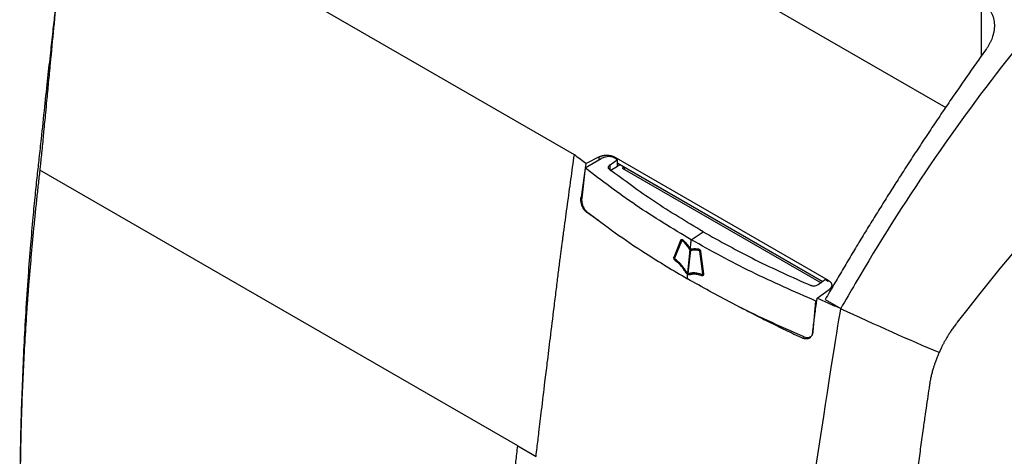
# Model space of a CAD drawing. Header units: millimetres. Extents: x -0.57 to 0.95, y -0.4 to 0.71.
# Tile 246 of 256: x 0.58 to 0.76, y 0.45 to 0.53. Entities that reach past the tile are written whole.
import ezdxf

# ---------------------------------------------------------------- set-up
doc = ezdxf.new("R2010")
doc.units = ezdxf.units.MM
doc.layers.add('FORMAT', color=7, linetype='Continuous')

msp = doc.modelspace()

# ---------------------------------------------------------------- linework, layer by layer
at = {"layer": 'FORMAT', "color": 7, "linetype": 'Continuous', "lineweight": 25}
for p, q in [((0.6443, 0.57391), (0.74851, 0.51376)), ((0.68142, 0.5052), (0.59463, 0.55533)), ((0.75491, 0.52304), (0.75491, 0.53292)), ((0.68134, 0.50469), (0.68142, 0.5052)), ((0.68352, 0.50361), (0.68262, 0.49755)), ((0.68339, 0.50283), (0.68629, 0.50453)), ((0.6859, 0.50485), (0.68353, 0.50361)), ((0.6859, 0.50431), (0.6859, 0.50485)), ((0.68786, 0.50342), (0.68918, 0.50436)), ((0.68787, 0.5024), (0.68786, 0.50342)), ((0.68787, 0.5024), (0.68919, 0.50316)), ((0.7273, 0.48249), (0.6886, 0.50483)), ((0.6886, 0.50483), (0.6886, 0.50468)), ((0.6887, 0.50463), (0.68918, 0.50436)), ((0.68919, 0.50316), (0.68918, 0.50436)), ((0.72624, 0.48229), (0.68919, 0.50368)), ((0.68938, 0.50357), (0.68919, 0.50368)), ((0.68919, 0.50316), (0.68963, 0.50342)), ((0.68938, 0.50357), (0.72624, 0.48229)), ((0.68952, 0.50335), (0.68952, 0.50349)), ((0.6712, 0.45264), (0.58491, 0.50246)), ((0.68339, 0.50283), (0.68274, 0.49738)), ((0.69039, 0.50299), (0.69008, 0.50281)), ((0.69008, 0.50281), (0.72597, 0.4821)), ((0.69067, 0.50282), (0.69037, 0.50265)), ((0.68262, 0.49755), (0.68277, 0.49762)), ((0.68359, 0.49488), (0.68583, 0.49335)), ((0.70254, 0.48984), (0.70465, 0.49132)), ((0.69943, 0.48674), (0.70065, 0.48979)), ((0.69957, 0.4866), (0.70079, 0.48965)), ((0.69958, 0.4866), (0.7008, 0.48965)), ((0.70075, 0.48991), (0.70074, 0.4899)), ((0.7008, 0.48965), (0.70079, 0.48965)), ((0.70103, 0.48984), (0.70102, 0.48983)), ((0.70225, 0.48805), (0.70183, 0.48386)), ((0.70189, 0.48362), (0.70235, 0.48817)), ((0.70199, 0.48377), (0.70241, 0.48796)), ((0.70199, 0.48378), (0.70242, 0.48796)), ((0.70236, 0.48818), (0.70235, 0.48817)), ((0.70388, 0.48819), (0.70388, 0.48818)), ((0.70404, 0.48777), (0.70455, 0.48372)), ((0.7042, 0.48774), (0.70471, 0.48369)), ((0.70421, 0.48774), (0.7042, 0.48774)), ((0.70421, 0.48774), (0.70472, 0.4837)), ((0.69957, 0.48657), (0.69956, 0.48657)), ((0.69958, 0.4866), (0.69957, 0.4866)), ((0.69966, 0.48631), (0.69965, 0.48631)), ((0.70162, 0.48412), (0.70161, 0.48411)), ((0.70199, 0.48378), (0.70199, 0.48377)), ((0.70224, 0.48376), (0.70223, 0.48375)), ((0.70443, 0.48356), (0.70442, 0.48355)), ((0.70472, 0.4837), (0.70471, 0.48369)), ((0.70473, 0.48362), (0.70472, 0.48362)), ((0.7046, 0.48336), (0.70461, 0.48336)), ((0.72677, 0.48266), (0.72544, 0.48172)), ((0.72677, 0.48266), (0.72725, 0.48237)), ((0.7273, 0.48249), (0.7273, 0.48234)), ((0.72527, 0.4793), (0.72742, 0.48088)), ((0.72451, 0.47326), (0.72503, 0.47879)), ((0.72503, 0.47879), (0.7252, 0.47893)), ((0.72671, 0.47908), (0.72954, 0.47745)), ((0.72954, 0.47745), (0.72949, 0.47743)), ((0.6712, 0.45264), (0.6745, 0.45073))]:
    msp.add_line(p, q, dxfattribs=at)
for points, knots in [([(0.79643, 0.56174), (0.78382, 0.55055), (0.76072, 0.52605), (0.74073, 0.49667), (0.73126, 0.48045), (0.73039, 0.47896), (0.72954, 0.47745)], [0.6392848, 0.6392848, 0.6392848, 0.6392848, 0.81977, 0.9834153, 0.9834153, 1, 1, 1, 1]), ([(0.81516, 0.54757), (0.79265, 0.52527), (0.77095, 0.50101), (0.7505, 0.4749), (0.75044, 0.47483), (0.75039, 0.47476)], [0.6541282, 0.6541282, 0.6541282, 0.6541282, 0.9990473, 0.9990473, 1, 1, 1, 1]), ([(0.58866, 0.54099), (0.58857, 0.54003), (0.58835, 0.53793), (0.58793, 0.53364), (0.5874, 0.52817), (0.58687, 0.5227), (0.58645, 0.51832), (0.58617, 0.51535), (0.58589, 0.51241), (0.58566, 0.51006), (0.58546, 0.50792), (0.58531, 0.50638), (0.58516, 0.50488), (0.58503, 0.50358), (0.58495, 0.50279), (0.58491, 0.50246)], [0, 0, 0, 0, 0.074711, 0.163366, 0.332841, 0.499999, 0.589235, 0.673678, 0.7309, 0.818294, 0.856966, 0.898013, 0.93831, 0.973584, 1, 1, 1, 1]), ([(0.58835, 0.53793), (0.58829, 0.53738), (0.58816, 0.53612), (0.5879, 0.5337), (0.5876, 0.53077), (0.58723, 0.52738), (0.58679, 0.52344), (0.58629, 0.51891), (0.58573, 0.51372), (0.58522, 0.50885), (0.58478, 0.50471), (0.58438, 0.50135), (0.58402, 0.49778), (0.58362, 0.49361), (0.58319, 0.48871), (0.58276, 0.483), (0.58222, 0.47483), (0.58173, 0.46471), (0.58134, 0.45262), (0.5813, 0.44469), (0.58127, 0.44058)], [0, 0, 0, 0, 0.0240102, 0.0539429, 0.0860811, 0.120653, 0.1588282, 0.2038021, 0.2556204, 0.3129202, 0.3482487, 0.3787019, 0.4140052, 0.4554629, 0.5043398, 0.5622303, 0.6284125, 0.753309, 0.8723161, 1, 1, 1, 1]), ([(0.75491, 0.53292), (0.75497, 0.53288), (0.75508, 0.5328), (0.75525, 0.53268), (0.7554, 0.53255), (0.75556, 0.53242), (0.75571, 0.53228), (0.75594, 0.53204), (0.75624, 0.53169), (0.75656, 0.5312), (0.75683, 0.53068), (0.7571, 0.52996), (0.75724, 0.52919), (0.75726, 0.5284), (0.75722, 0.5278), (0.75711, 0.52719), (0.75696, 0.52663), (0.75678, 0.52611), (0.75658, 0.52564), (0.75634, 0.52518), (0.75607, 0.52472), (0.75586, 0.52442), (0.75576, 0.52427)], [0, 0, 0, 0, 0.0207298, 0.0414624, 0.062221, 0.0830288, 0.103909, 0.124885, 0.1872074, 0.2500297, 0.3121299, 0.3747095, 0.4999058, 0.5620342, 0.6245157, 0.6870169, 0.7498073, 0.7998014, 0.8496365, 0.899495, 0.9495571, 1, 1, 1, 1]), ([(0.75576, 0.52427), (0.75545, 0.52383), (0.75483, 0.52296), (0.7539, 0.52165), (0.75297, 0.52033), (0.75204, 0.51899), (0.75111, 0.51765), (0.75017, 0.5163), (0.74924, 0.51494), (0.74831, 0.51357), (0.74738, 0.5122), (0.74645, 0.51081), (0.74552, 0.50942), (0.74459, 0.50801), (0.74366, 0.5066), (0.74273, 0.50518), (0.74181, 0.50376), (0.74066, 0.50198), (0.73929, 0.49984), (0.73771, 0.49734), (0.73613, 0.49481), (0.73455, 0.49225), (0.73297, 0.48967), (0.7314, 0.48706), (0.72983, 0.48442), (0.72827, 0.48176), (0.72723, 0.47998), (0.72671, 0.47908)], [0, 0, 0, 0, 0.030641, 0.061372, 0.092192, 0.123098, 0.154089, 0.185163, 0.216317, 0.247551, 0.278861, 0.310246, 0.341704, 0.373233, 0.404831, 0.436495, 0.468224, 0.500016, 0.55457, 0.609397, 0.664489, 0.719834, 0.775423, 0.831245, 0.887289, 0.943544, 1, 1, 1, 1]), ([(0.68352, 0.50361), (0.68318, 0.50387), (0.68247, 0.5044), (0.68177, 0.50493), (0.68142, 0.5052)], [0, 0, 0, 0, 0.491663, 1, 1, 1, 1]), ([(0.6859, 0.50485), (0.68594, 0.50487), (0.68601, 0.5049), (0.68612, 0.50495), (0.68624, 0.50499), (0.68635, 0.50503), (0.68647, 0.50506), (0.68658, 0.50508), (0.68669, 0.5051), (0.68679, 0.50512), (0.6869, 0.50513), (0.687, 0.50514), (0.68709, 0.50515), (0.68719, 0.50515), (0.68733, 0.50515), (0.68753, 0.50514), (0.68778, 0.50511), (0.68801, 0.50507), (0.68823, 0.505), (0.68843, 0.50492), (0.68854, 0.50486), (0.6886, 0.50483)], [0, 0, 0, 0, 0.047467, 0.093435, 0.137906, 0.180878, 0.222353, 0.26233, 0.300808, 0.337788, 0.37327, 0.407254, 0.43974, 0.470728, 0.500217, 0.586888, 0.672208, 0.756178, 0.838799, 0.920073, 1, 1, 1, 1]), ([(0.6887, 0.50463), (0.68854, 0.5047), (0.68823, 0.50484), (0.68763, 0.5049), (0.68702, 0.50483), (0.68657, 0.50469), (0.68635, 0.50457), (0.68629, 0.50453)], [0, 0, 0, 0, 0.228516, 0.457001, 0.686326, 0.917122, 1, 1, 1, 1]), ([(0.6745, 0.45073), (0.67456, 0.45125), (0.67474, 0.4527), (0.67507, 0.45547), (0.67555, 0.45943), (0.67605, 0.46361), (0.67658, 0.46795), (0.67713, 0.47242), (0.6776, 0.47628), (0.67795, 0.47914), (0.67814, 0.48064), (0.67832, 0.48207), (0.67848, 0.4834), (0.67864, 0.48465), (0.67879, 0.48582), (0.67892, 0.4869), (0.67905, 0.4879), (0.67916, 0.48881), (0.67928, 0.48965), (0.67939, 0.49042), (0.67956, 0.49166), (0.67979, 0.49341), (0.6801, 0.49567), (0.68041, 0.49793), (0.68072, 0.50018), (0.68103, 0.50244), (0.68124, 0.50394), (0.68134, 0.50469)], [0, 0, 0, 0, 0.028956, 0.08064, 0.154865, 0.24956, 0.313404, 0.396512, 0.498745, 0.528115, 0.556015, 0.582384, 0.607184, 0.630392, 0.652003, 0.672022, 0.690467, 0.707369, 0.722874, 0.737076, 0.749978, 0.791762, 0.833502, 0.875195, 0.916842, 0.958444, 1, 1, 1, 1]), ([(0.68776, 0.50258), (0.68771, 0.50264), (0.68759, 0.50275), (0.68755, 0.50297), (0.68761, 0.50318), (0.68774, 0.50333), (0.68784, 0.5034), (0.68786, 0.50342)], [0, 0, 0, 0, 0.234714, 0.469404, 0.704761, 0.941344, 1, 1, 1, 1]), ([(0.58491, 0.50246), (0.58485, 0.50194), (0.58481, 0.50156), (0.58471, 0.50074), (0.58466, 0.50028), (0.58456, 0.49939), (0.58451, 0.49897), (0.58442, 0.49811), (0.58437, 0.49767), (0.58428, 0.49678), (0.58423, 0.49634), (0.58414, 0.49548), (0.5841, 0.49505), (0.58396, 0.49375), (0.58388, 0.49288), (0.58371, 0.49114), (0.58362, 0.49028), (0.58346, 0.48855), (0.58339, 0.48769), (0.58316, 0.4851), (0.58302, 0.48338), (0.58281, 0.4808), (0.58275, 0.47993), (0.58262, 0.47822), (0.58256, 0.47737), (0.58239, 0.47481), (0.58228, 0.4731), (0.58208, 0.4697), (0.58199, 0.468), (0.58183, 0.46462), (0.58176, 0.46293), (0.58169, 0.46125)], [0, 0, 0, 0, 0.03125, 0.03125, 0.0625, 0.0625, 0.09375, 0.09375, 0.125, 0.125, 0.15625, 0.15625, 0.1875, 0.1875, 0.25, 0.25, 0.3125, 0.3125, 0.375, 0.375, 0.5, 0.5, 0.5625, 0.5625, 0.625, 0.625, 0.75, 0.75, 0.875, 0.875, 1, 1, 1, 1]), ([(0.70254, 0.48984), (0.69913, 0.49189), (0.6923, 0.496), (0.68637, 0.50055), (0.68339, 0.50283)], [0, 0, 0, 0, 0.498391, 1, 1, 1, 1]), ([(0.70465, 0.49132), (0.70167, 0.49311), (0.6957, 0.49668), (0.69041, 0.50061), (0.68776, 0.50258)], [0, 0, 0, 0, 0.4987337, 1, 1, 1, 1]), ([(0.68359, 0.49488), (0.68356, 0.49491), (0.6835, 0.49495), (0.68341, 0.49503), (0.68333, 0.49513), (0.68324, 0.49523), (0.68316, 0.49534), (0.68307, 0.49546), (0.683, 0.4956), (0.68292, 0.49574), (0.68285, 0.49589), (0.6828, 0.49602), (0.68277, 0.49613), (0.68274, 0.49623), (0.6827, 0.49637), (0.68266, 0.49654), (0.68262, 0.49675), (0.6826, 0.497), (0.68259, 0.49727), (0.68261, 0.49746), (0.68262, 0.49755)], [0, 0, 0, 0, 0.045699, 0.092341, 0.139935, 0.188487, 0.238004, 0.288494, 0.339963, 0.392417, 0.445861, 0.500301, 0.52249, 0.556192, 0.601406, 0.658128, 0.726354, 0.806079, 0.897297, 1, 1, 1, 1]), ([(0.68274, 0.49738), (0.68273, 0.49719), (0.68272, 0.49682), (0.68285, 0.49621), (0.68309, 0.49564), (0.68337, 0.49522), (0.68356, 0.49505), (0.68363, 0.49499)], [0, 0, 0, 0, 0.216969, 0.433927, 0.650951, 0.866838, 1, 1, 1, 1]), ([(0.68363, 0.49499), (0.68534, 0.49369), (0.68875, 0.4911), (0.69477, 0.48701), (0.69927, 0.48432), (0.70182, 0.48281)], [0, 0, 0, 0, 0.3030894, 0.6061765, 1, 1, 1, 1]), ([(0.70465, 0.49132), (0.70774, 0.4896), (0.71393, 0.48615), (0.72073, 0.48311), (0.72413, 0.48159)], [0, 0, 0, 0, 0.498734, 1, 1, 1, 1]), ([(0.70065, 0.48979), (0.70065, 0.48981), (0.70067, 0.48984), (0.7007, 0.48988), (0.70074, 0.48991), (0.70078, 0.48993), (0.70083, 0.48993), (0.70087, 0.48992), (0.70092, 0.4899), (0.70096, 0.48988), (0.70099, 0.48986), (0.70101, 0.48984), (0.70102, 0.48983)], [0, 0, 0, 0, 0.113081, 0.229287, 0.342407, 0.459267, 0.564401, 0.672773, 0.776046, 0.882034, 0.940695, 1, 1, 1, 1]), ([(0.70075, 0.48991), (0.70075, 0.48991), (0.70076, 0.48992), (0.70079, 0.48993), (0.70084, 0.48993), (0.70088, 0.48993), (0.70093, 0.48991), (0.70097, 0.48988), (0.701, 0.48986), (0.70102, 0.48984), (0.70103, 0.48984)], [0, 0, 0, 0, 0.007081, 0.183531, 0.342277, 0.50591, 0.661845, 0.821879, 0.910454, 1, 1, 1, 1]), ([(0.70079, 0.48965), (0.7008, 0.48966), (0.70081, 0.48969), (0.70085, 0.48971), (0.7009, 0.48971), (0.70093, 0.48969), (0.70095, 0.48967), (0.70096, 0.48967)], [0, 0, 0, 0, 0.241302, 0.483334, 0.706456, 0.907117, 1, 1, 1, 1]), ([(0.7008, 0.48965), (0.70081, 0.48967), (0.70082, 0.48969), (0.70084, 0.4897), (0.70084, 0.4897)], [0, 0, 0, 0, 0.681934, 1, 1, 1, 1]), ([(0.70096, 0.48967), (0.701, 0.48962), (0.7011, 0.48953), (0.70127, 0.48934), (0.70147, 0.4891), (0.70169, 0.48883), (0.70188, 0.48858), (0.70204, 0.48836), (0.70216, 0.48819), (0.70222, 0.48809), (0.70225, 0.48805)], [0, 0, 0, 0, 0.097471, 0.195452, 0.392774, 0.543974, 0.695337, 0.847416, 0.923652, 1, 1, 1, 1]), ([(0.70102, 0.48983), (0.70105, 0.4898), (0.70112, 0.48974), (0.70124, 0.4896), (0.70142, 0.4894), (0.70165, 0.48913), (0.70189, 0.48883), (0.70209, 0.48856), (0.70224, 0.48834), (0.70231, 0.48823), (0.70235, 0.48817)], [0, 0, 0, 0, 0.066816, 0.133846, 0.268521, 0.450393, 0.632586, 0.815947, 0.907897, 1, 1, 1, 1]), ([(0.70103, 0.48984), (0.70115, 0.4897), (0.70145, 0.48939), (0.7019, 0.48883), (0.70221, 0.4884), (0.70236, 0.48818)], [0, 0, 0, 0, 0.268454, 0.632631, 1, 1, 1, 1]), ([(0.70236, 0.48818), (0.70239, 0.48849), (0.70245, 0.48904), (0.70251, 0.4896), (0.70254, 0.48984)], [0, 0, 0, 0, 0.56, 1, 1, 1, 1]), ([(0.72503, 0.47879), (0.72111, 0.4805), (0.71322, 0.48392), (0.70611, 0.48787), (0.70254, 0.48984)], [0, 0, 0, 0, 0.498392, 1, 1, 1, 1]), ([(0.70235, 0.48817), (0.70241, 0.48819), (0.70254, 0.48821), (0.70277, 0.48824), (0.70302, 0.48825), (0.7033, 0.48825), (0.70354, 0.48824), (0.70373, 0.48822), (0.70383, 0.48819), (0.70388, 0.48818)], [0, 0, 0, 0, 0.133661, 0.267801, 0.449728, 0.631964, 0.815487, 0.907611, 1, 1, 1, 1]), ([(0.70236, 0.48818), (0.70249, 0.4882), (0.70279, 0.48825), (0.7033, 0.48827), (0.70369, 0.48821), (0.70388, 0.48819)], [0, 0, 0, 0, 0.267845, 0.632127, 1, 1, 1, 1]), ([(0.70241, 0.48796), (0.70246, 0.48797), (0.70255, 0.48799), (0.70274, 0.48801), (0.70295, 0.48803), (0.7032, 0.48804), (0.70343, 0.48803), (0.70362, 0.48802), (0.70378, 0.488), (0.70386, 0.48798), (0.7039, 0.48797)], [0, 0, 0, 0, 0.09739, 0.195045, 0.391264, 0.542734, 0.69437, 0.84682, 0.92331, 1, 1, 1, 1]), ([(0.70388, 0.48819), (0.7039, 0.48818), (0.70393, 0.48817), (0.70398, 0.48815), (0.70402, 0.48811), (0.70407, 0.48807), (0.70411, 0.48802), (0.70414, 0.48796), (0.70417, 0.4879), (0.70419, 0.48784), (0.7042, 0.48779), (0.70421, 0.48776), (0.70421, 0.48774)], [0, 0, 0, 0, 0.101632, 0.206627, 0.308113, 0.412114, 0.521149, 0.63398, 0.734491, 0.83746, 0.918178, 1, 1, 1, 1]), ([(0.70388, 0.48818), (0.70389, 0.48818), (0.70392, 0.48817), (0.70397, 0.48814), (0.70402, 0.48811), (0.70406, 0.48807), (0.7041, 0.48802), (0.70414, 0.48796), (0.70416, 0.4879), (0.70418, 0.48784), (0.7042, 0.48779), (0.7042, 0.48775), (0.7042, 0.48774)], [0, 0, 0, 0, 0.101632, 0.206627, 0.308113, 0.412114, 0.52115, 0.633981, 0.734491, 0.837461, 0.918179, 1, 1, 1, 1]), ([(0.7039, 0.48797), (0.70391, 0.48797), (0.70394, 0.48796), (0.70398, 0.48793), (0.70401, 0.48788), (0.70403, 0.48783), (0.70404, 0.48779), (0.70404, 0.48777)], [0, 0, 0, 0, 0.187491, 0.374981, 0.564665, 0.770295, 1, 1, 1, 1]), ([(0.69961, 0.48613), (0.6996, 0.48614), (0.69957, 0.48617), (0.69953, 0.48622), (0.69949, 0.48627), (0.69946, 0.48633), (0.69943, 0.4864), (0.69941, 0.48647), (0.6994, 0.48654), (0.6994, 0.48659), (0.6994, 0.48664), (0.69941, 0.48667), (0.69941, 0.48668)], [0, 0, 0, 0, 0.103, 0.209431, 0.312275, 0.417632, 0.528964, 0.644054, 0.748287, 0.855073, 0.92716, 1, 1, 1, 1]), ([(0.69941, 0.48668), (0.69941, 0.48669), (0.69941, 0.4867), (0.69942, 0.48672), (0.69942, 0.48673), (0.69943, 0.48674)], [0, 0, 0, 0, 0.250157, 0.500324, 1, 1, 1, 1]), ([(0.69956, 0.48657), (0.69956, 0.48657), (0.69956, 0.48658), (0.69957, 0.48659), (0.69957, 0.4866), (0.69957, 0.4866)], [0, 0, 0, 0, 0.361486, 0.68035, 1, 1, 1, 1]), ([(0.69965, 0.48631), (0.69964, 0.48632), (0.69961, 0.48634), (0.69958, 0.4864), (0.69956, 0.48645), (0.69955, 0.48652), (0.69956, 0.48655), (0.69956, 0.48657)], [0, 0, 0, 0, 0.191366, 0.382309, 0.58333, 0.808133, 1, 1, 1, 1]), ([(0.69966, 0.48631), (0.69965, 0.48632), (0.69962, 0.48635), (0.69959, 0.4864), (0.69957, 0.48646), (0.69956, 0.48652), (0.69957, 0.48656), (0.69957, 0.48657)], [0, 0, 0, 0, 0.191366, 0.382309, 0.58333, 0.808133, 1, 1, 1, 1]), ([(0.69957, 0.48657), (0.69957, 0.48658), (0.69957, 0.48658), (0.69957, 0.48659), (0.69958, 0.4866), (0.69958, 0.4866)], [0, 0, 0, 0, 0.3614858, 0.68035, 1, 1, 1, 1]), ([(0.7015, 0.48401), (0.70137, 0.48422), (0.70103, 0.48474), (0.70039, 0.48547), (0.69987, 0.4859), (0.69961, 0.48613)], [0, 0, 0, 0, 0.247483, 0.617887, 1, 1, 1, 1]), ([(0.70161, 0.48411), (0.70157, 0.48418), (0.70144, 0.4844), (0.70125, 0.48466), (0.70105, 0.48492), (0.70089, 0.48511), (0.70073, 0.4853), (0.70056, 0.48549), (0.70038, 0.48566), (0.7002, 0.48584), (0.70002, 0.486), (0.69984, 0.48616), (0.69971, 0.48626), (0.69965, 0.48631)], [0, 0, 0, 0, 0.078008, 0.235704, 0.315229, 0.399421, 0.483754, 0.568472, 0.653305, 0.739607, 0.826039, 0.912924, 1, 1, 1, 1]), ([(0.70162, 0.48412), (0.70144, 0.48439), (0.70106, 0.48496), (0.70039, 0.4857), (0.6999, 0.48611), (0.69966, 0.48631)], [0, 0, 0, 0, 0.315038, 0.653249, 1, 1, 1, 1]), ([(0.70189, 0.48362), (0.70185, 0.48364), (0.70178, 0.48369), (0.70168, 0.48377), (0.70161, 0.48386), (0.70155, 0.48394), (0.70152, 0.48399), (0.7015, 0.48401)], [0, 0, 0, 0, 0.268179, 0.486235, 0.710858, 0.855188, 1, 1, 1, 1]), ([(0.70183, 0.48386), (0.7018, 0.48388), (0.70175, 0.48392), (0.70168, 0.48401), (0.70164, 0.48407), (0.70161, 0.48411)], [0, 0, 0, 0, 0.313893, 0.599828, 1, 1, 1, 1]), ([(0.70183, 0.48387), (0.70181, 0.48389), (0.70176, 0.48393), (0.70169, 0.48401), (0.70164, 0.48408), (0.70162, 0.48412)], [0, 0, 0, 0, 0.313893, 0.599828, 1, 1, 1, 1]), ([(0.70182, 0.48281), (0.70183, 0.48296), (0.70186, 0.48323), (0.70188, 0.4835), (0.70189, 0.48362)], [0, 0, 0, 0, 0.565186, 1, 1, 1, 1]), ([(0.70231, 0.48354), (0.70227, 0.48354), (0.70221, 0.48352), (0.70211, 0.48353), (0.70203, 0.48355), (0.70195, 0.48358), (0.70191, 0.48361), (0.70189, 0.48362)], [0, 0, 0, 0, 0.2677, 0.481788, 0.702161, 0.850577, 1, 1, 1, 1]), ([(0.70224, 0.48376), (0.70221, 0.48375), (0.70216, 0.48375), (0.70208, 0.48374), (0.70202, 0.48377), (0.70199, 0.48378)], [0, 0, 0, 0, 0.312783, 0.649319, 1, 1, 1, 1]), ([(0.70223, 0.48376), (0.7022, 0.48375), (0.70216, 0.48374), (0.70207, 0.48374), (0.70202, 0.48376), (0.70199, 0.48377)], [0, 0, 0, 0, 0.312783, 0.649319, 1, 1, 1, 1]), ([(0.70442, 0.48355), (0.70436, 0.48358), (0.70418, 0.48365), (0.70394, 0.48372), (0.7037, 0.48378), (0.70351, 0.48381), (0.70333, 0.48384), (0.70314, 0.48385), (0.70295, 0.48386), (0.70276, 0.48386), (0.70258, 0.48384), (0.7024, 0.48381), (0.70229, 0.48377), (0.70223, 0.48376)], [0, 0, 0, 0, 0.0779605, 0.2345494, 0.3131586, 0.3972879, 0.4815292, 0.5661226, 0.6508437, 0.7374188, 0.8242004, 0.9118621, 1, 1, 1, 1]), ([(0.70443, 0.48356), (0.70419, 0.48364), (0.70369, 0.48381), (0.70294, 0.48391), (0.70247, 0.48381), (0.70224, 0.48376)], [0, 0, 0, 0, 0.3133282, 0.6511955, 1, 1, 1, 1]), ([(0.70442, 0.48335), (0.70417, 0.48343), (0.70367, 0.4836), (0.70295, 0.48368), (0.70252, 0.48359), (0.70231, 0.48354)], [0, 0, 0, 0, 0.347694, 0.668991, 1, 1, 1, 1]), ([(0.70456, 0.48368), (0.70455, 0.48366), (0.70455, 0.48362), (0.70452, 0.48357), (0.70448, 0.48355), (0.70445, 0.48355), (0.70443, 0.48355), (0.70442, 0.48355)], [0, 0, 0, 0, 0.248176, 0.496668, 0.735719, 0.950408, 1, 1, 1, 1]), ([(0.70472, 0.48362), (0.70472, 0.48359), (0.70472, 0.48355), (0.7047, 0.48349), (0.70468, 0.48343), (0.70465, 0.48339), (0.70461, 0.48336), (0.70457, 0.48334), (0.70452, 0.48333), (0.70448, 0.48333), (0.70445, 0.48334), (0.70443, 0.48335), (0.70442, 0.48335)], [0, 0, 0, 0, 0.115672, 0.234571, 0.350274, 0.469756, 0.577992, 0.689481, 0.796787, 0.907115, 0.953397, 1, 1, 1, 1]), ([(0.70456, 0.48369), (0.70456, 0.48367), (0.70456, 0.48362), (0.70453, 0.48358), (0.70449, 0.48355), (0.70445, 0.48355), (0.70443, 0.48356), (0.70443, 0.48356)], [0, 0, 0, 0, 0.248176, 0.496668, 0.73572, 0.950409, 1, 1, 1, 1]), ([(0.70455, 0.48372), (0.70455, 0.48372), (0.70455, 0.48371), (0.70456, 0.4837), (0.70456, 0.48369), (0.70456, 0.48368)], [0, 0, 0, 0, 0.361824, 0.680628, 1, 1, 1, 1]), ([(0.70473, 0.48362), (0.70473, 0.4836), (0.70472, 0.48355), (0.70471, 0.48349), (0.70468, 0.48344), (0.70465, 0.4834), (0.70463, 0.48337), (0.70461, 0.48336), (0.70461, 0.48336)], [0, 0, 0, 0, 0.195767, 0.396997, 0.592818, 0.795035, 0.978218, 1, 1, 1, 1]), ([(0.70471, 0.48369), (0.70471, 0.48369), (0.70472, 0.48367), (0.70472, 0.48365), (0.70472, 0.48363), (0.70472, 0.48362)], [0, 0, 0, 0, 0.2501841, 0.5003545, 1, 1, 1, 1]), ([(0.70472, 0.4837), (0.70472, 0.48369), (0.70472, 0.48368), (0.70473, 0.48365), (0.70473, 0.48363), (0.70473, 0.48362)], [0, 0, 0, 0, 0.250184, 0.500354, 1, 1, 1, 1]), ([(0.72292, 0.47231), (0.7207, 0.47328), (0.71626, 0.47523), (0.70917, 0.4787), (0.70449, 0.48131), (0.70182, 0.48281)], [0, 0, 0, 0, 0.300087, 0.600172, 1, 1, 1, 1]), ([(0.72731, 0.48249), (0.72734, 0.48247), (0.7274, 0.48243), (0.72749, 0.48236), (0.72758, 0.48229), (0.72765, 0.48222), (0.72772, 0.48214), (0.72777, 0.48206), (0.72782, 0.48198), (0.72785, 0.48189), (0.72788, 0.4818), (0.72789, 0.4817), (0.72789, 0.48159), (0.72787, 0.48146), (0.72782, 0.48132), (0.72773, 0.48117), (0.7276, 0.48102), (0.72748, 0.48093), (0.72742, 0.48088)], [0, 0, 0, 0, 0.047813, 0.096112, 0.144897, 0.194168, 0.243925, 0.294169, 0.3449, 0.396119, 0.447825, 0.500018, 0.565783, 0.638577, 0.718397, 0.805243, 0.899111, 1, 1, 1, 1]), ([(0.72544, 0.48172), (0.72535, 0.48167), (0.72518, 0.48157), (0.72484, 0.48149), (0.7245, 0.48148), (0.72426, 0.48154), (0.72415, 0.48158), (0.72413, 0.48159)], [0, 0, 0, 0, 0.237599, 0.475223, 0.712175, 0.94789, 1, 1, 1, 1]), ([(0.72478, 0.47577), (0.72481, 0.47601), (0.72486, 0.47646), (0.72495, 0.47709), (0.72502, 0.47765), (0.72508, 0.47813), (0.72514, 0.47853), (0.72519, 0.47886), (0.72523, 0.4791), (0.72526, 0.47924), (0.72527, 0.4793)], [0, 0, 0, 0, 0.203056, 0.383795, 0.542221, 0.678337, 0.792153, 0.883679, 0.952941, 1, 1, 1, 1]), ([(0.72949, 0.47743), (0.72913, 0.47758), (0.72842, 0.47789), (0.72736, 0.47836), (0.72631, 0.47883), (0.72561, 0.47914), (0.72527, 0.4793)], [0, 0, 0, 0, 0.252135, 0.502842, 0.752127, 1, 1, 1, 1]), ([(0.71126, 0.47774), (0.71195, 0.47737), (0.71365, 0.47648), (0.71639, 0.4751), (0.7195, 0.47357), (0.72161, 0.47258), (0.72269, 0.47207)], [0, 0, 0, 0, 0.187174, 0.457973, 0.723491, 1, 1, 1, 1]), ([(0.7295, 0.47738), (0.7291, 0.47568), (0.7272, 0.46342), (0.72486, 0.4479), (0.72439, 0.44479), (0.72351, 0.43887), (0.7231, 0.43607), (0.72255, 0.43233), (0.72238, 0.43116), (0.72208, 0.42902), (0.72194, 0.42805), (0.7217, 0.42634), (0.7216, 0.42561), (0.72148, 0.42474), (0.72144, 0.42449), (0.72139, 0.42405), (0.72136, 0.42386), (0.72134, 0.42369)], [0, 0, 0, 0, 0.5, 0.5, 0.625, 0.625, 0.75, 0.75, 0.8125, 0.8125, 0.875, 0.875, 0.9375, 0.9375, 0.96875, 0.96875, 1, 1, 1, 1]), ([(0.72446, 0.47313), (0.72451, 0.4736), (0.72462, 0.47448), (0.72473, 0.47536), (0.72478, 0.47577)], [0, 0, 0, 0, 0.532398, 1, 1, 1, 1]), ([(0.75039, 0.47476), (0.75031, 0.47465), (0.75015, 0.47443), (0.74991, 0.47411), (0.74969, 0.4738), (0.74948, 0.4735), (0.74929, 0.4732), (0.7491, 0.47291), (0.74893, 0.47263), (0.74877, 0.47236), (0.74862, 0.47211), (0.74847, 0.47186), (0.74834, 0.47162), (0.74822, 0.4714), (0.7481, 0.47118), (0.748, 0.47098), (0.7479, 0.47079), (0.74781, 0.47062), (0.74773, 0.47045), (0.74766, 0.4703), (0.74759, 0.47016), (0.74753, 0.47003), (0.74748, 0.46992), (0.74743, 0.46982), (0.7474, 0.46973), (0.74736, 0.46966), (0.74733, 0.4696), (0.74731, 0.46955), (0.7473, 0.46952), (0.74729, 0.4695), (0.74729, 0.46949), (0.74728, 0.46949)], [0, 0, 0, 0, 0.068293, 0.134147, 0.197542, 0.258467, 0.31692, 0.372901, 0.426416, 0.477473, 0.526083, 0.572265, 0.616042, 0.657433, 0.696451, 0.733108, 0.767409, 0.799358, 0.828958, 0.856208, 0.881107, 0.903651, 0.923837, 0.941662, 0.957121, 0.970211, 0.980927, 0.989266, 0.995226, 0.998804, 1, 1, 1, 1]), ([(0.72446, 0.47313), (0.72445, 0.47309), (0.72444, 0.47302), (0.72442, 0.47291), (0.72439, 0.4728), (0.72435, 0.4727), (0.72431, 0.4726), (0.72423, 0.47245), (0.72409, 0.47226), (0.72388, 0.47209), (0.72367, 0.472), (0.72348, 0.47194), (0.72328, 0.47193), (0.72308, 0.47195), (0.72288, 0.47199), (0.72275, 0.47205), (0.72269, 0.47207)], [0, 0, 0, 0, 0.041657, 0.083315, 0.124973, 0.166632, 0.208292, 0.249953, 0.374681, 0.499965, 0.589296, 0.676194, 0.760685, 0.842795, 0.922556, 1, 1, 1, 1]), ([(0.72433, 0.47273), (0.72437, 0.47279), (0.72447, 0.47294), (0.7245, 0.47315), (0.72451, 0.47326)], [0, 0, 0, 0, 0.4266587, 1, 1, 1, 1]), ([(0.72272, 0.4721), (0.72272, 0.47209), (0.72271, 0.47208), (0.72269, 0.47208), (0.72269, 0.47207)], [0, 0, 0, 0, 0.492259, 1, 1, 1, 1]), ([(0.723, 0.4723), (0.72295, 0.47226), (0.72285, 0.47219), (0.72276, 0.47212), (0.72272, 0.4721)], [0, 0, 0, 0, 0.58349, 1, 1, 1, 1]), ([(0.72292, 0.47231), (0.72308, 0.47226), (0.72341, 0.47216), (0.7238, 0.47221), (0.72398, 0.47235), (0.72403, 0.4724)], [0, 0, 0, 0, 0.397841, 0.79558, 1, 1, 1, 1]), ([(0.74693, 0.46865), (0.74689, 0.46854), (0.7468, 0.46831), (0.74667, 0.46799), (0.74656, 0.46769), (0.74647, 0.46741), (0.74639, 0.46717), (0.74631, 0.46695), (0.74627, 0.46681), (0.74625, 0.46675)], [0, 0, 0, 0, 0.184538, 0.355274, 0.512095, 0.654952, 0.783846, 0.898814, 1, 1, 1, 1]), ([(0.74625, 0.46675), (0.74622, 0.46664), (0.74615, 0.46641), (0.74605, 0.46606), (0.74595, 0.4657), (0.74586, 0.46534), (0.74578, 0.46497), (0.7457, 0.46459), (0.74564, 0.46423), (0.7456, 0.464), (0.74559, 0.46391)], [0, 0, 0, 0, 0.116007, 0.237605, 0.364887, 0.497977, 0.622243, 0.748331, 0.908138, 1, 1, 1, 1]), ([(0.74538, 0.46257), (0.74528, 0.4619), (0.74507, 0.46046), (0.74473, 0.45819), (0.74435, 0.4555), (0.74393, 0.45247), (0.74365, 0.45028), (0.7435, 0.44918)], [0, 0, 0, 0, 0.150816, 0.3201912, 0.5081235, 0.7540663, 1, 1, 1, 1]), ([(0.74559, 0.46391), (0.74556, 0.46377), (0.74552, 0.46349), (0.74548, 0.46321), (0.74546, 0.46307)], [0, 0, 0, 0, 0.499677, 1, 1, 1, 1]), ([(0.58169, 0.46125), (0.58165, 0.46022), (0.58155, 0.45737), (0.58143, 0.45275), (0.58135, 0.44738), (0.58134, 0.44281), (0.58135, 0.44002), (0.58136, 0.43901)], [0.2765756, 0.2765756, 0.2765756, 0.2765756, 0.3121419, 0.3746419, 0.4371419, 0.4996419, 0.5355663, 0.5355663, 0.5355663, 0.5355663]), ([(0.66855, 0.36479), (0.66832, 0.36826), (0.66805, 0.37351), (0.6678, 0.38057), (0.66768, 0.38591), (0.66763, 0.39129), (0.66764, 0.3967), (0.66771, 0.40215), (0.66784, 0.40763), (0.66804, 0.41314), (0.6683, 0.41869), (0.66862, 0.42427), (0.66894, 0.42895), (0.66923, 0.43271), (0.66947, 0.43553), (0.66972, 0.43837), (0.66998, 0.44121), (0.67026, 0.44405), (0.67051, 0.44643), (0.67071, 0.44834), (0.67087, 0.44977), (0.67103, 0.45121), (0.67114, 0.45216), (0.6712, 0.45264)], [0, 0, 0, 0, 0.125, 0.1875, 0.25, 0.3125, 0.375, 0.4375, 0.5, 0.5625, 0.625, 0.6875, 0.75, 0.78125, 0.8125, 0.84375, 0.875, 0.90625, 0.9375, 0.953125, 0.96875, 0.984375, 1, 1, 1, 1])]:
    msp.add_open_spline(points, degree=3, knots=knots, dxfattribs=at)
for points in [[(0.72949, 0.47743), (0.72949, 0.47741), (0.7295, 0.47739), (0.7295, 0.47738)], [(0.74728, 0.46949), (0.74202, 0.47168), (0.7359, 0.47442), (0.7295, 0.47738)], [(0.74728, 0.46949), (0.74716, 0.46921), (0.74705, 0.46893), (0.74693, 0.46865)], [(0.74546, 0.46307), (0.74543, 0.46291), (0.74541, 0.46274), (0.74538, 0.46257)]]:
    msp.add_open_spline(points, degree=3, dxfattribs=at)

doc.saveas('drawing.dxf')
